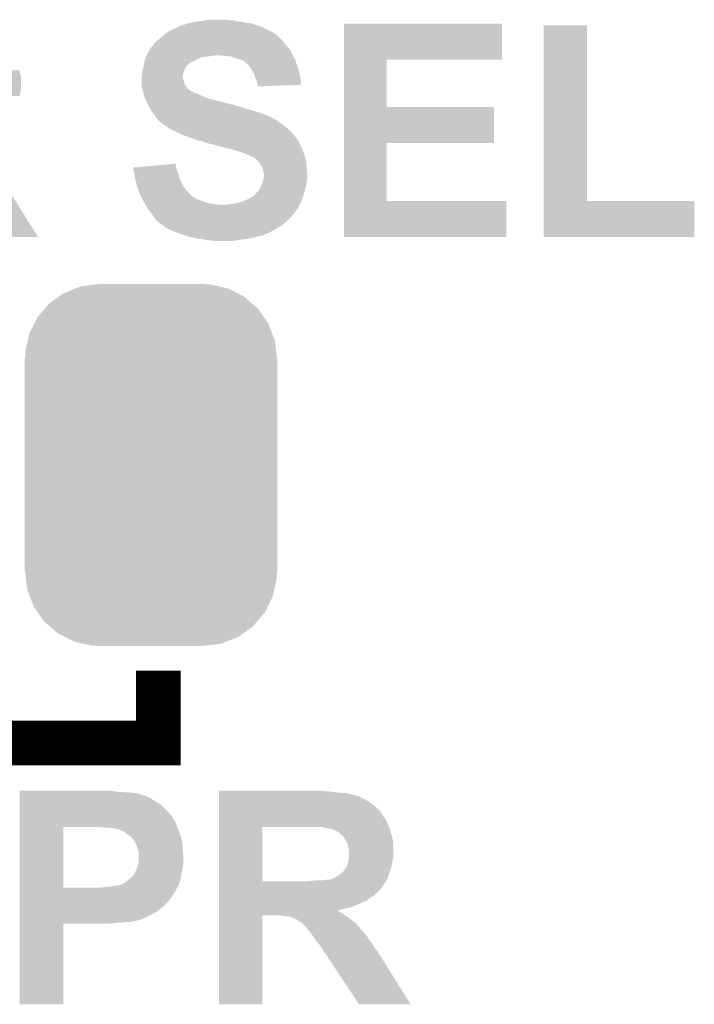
# Model space of a CAD drawing. Extents: x -1.3 to 24.2, y -3.9 to 53.4.
# Tile 11 of 51: x 12.8 to 15.9, y 6.7 to 11.2. Entities that reach past the tile are written whole.
import ezdxf

# ---------------------------------------------------------------- set-up
doc = ezdxf.new("R2010")
doc.units = 0
doc.layers.get('0').update_dxf_attribs({"linetype": 'CONTINUOUS'})
doc.layers.add('SKOLL-I_CLICK_V101_GTO', color=11, linetype='CONTINUOUS')
doc.layers.add('SKOLL-I_CLICK_V101_GTS', color=8, linetype='CONTINUOUS')

# ---------------------------------------------------------------- blocks, each defined once
blk = doc.blocks.new('CUSTOM_114')
for points in [[(-0.344522, 0.80667), (-0.319682, 0.816338), (0.351232, 0.80667), (0.308712, 0.816338)], [(-0.319682, 0.816338), (-0.251122, 0.82504), (0.308712, 0.816338), (0.27044, 0.82504)], [(-0.251122, 0.82504), (-0.23749, 0.82677), (0.27044, 0.82504), (0.23749, 0.82677)], [(-0.464512, 0.738408), (-0.420946, 0.769256), (0.460796, 0.738408), (0.425156, 0.769256)], [(-0.420946, 0.769256), (-0.396894, 0.786286), (0.425156, 0.769256), (0.391508, 0.786286)], [(-0.396894, 0.786286), (-0.344522, 0.80667), (0.391508, 0.786286), (0.351232, 0.80667)], [(-0.484594, 0.715032), (-0.464512, 0.738408), (0.4878, 0.715032), (0.460796, 0.738408)], [(-0.532704, 0.647234), (-0.5185, 0.67556), (0.535424, 0.647234), (0.515528, 0.67556)], [(-0.5185, 0.67556), (-0.484594, 0.715032), (0.515528, 0.67556), (0.4878, 0.715032)], [(-0.555636, 0.601496), (-0.532704, 0.647234), (0.55303, 0.601496), (0.535424, 0.647234)], [(-0.562694, 0.569912), (-0.555636, 0.601496), (0.565186, 0.569912), (0.55303, 0.601496)], [(-0.573704, 0.520636), (-0.562694, 0.569912), (0.571254, 0.520636), (0.565186, 0.569912)], [(-0.57531, 0.48768), (-0.573704, 0.520636), (0.57531, 0.48768), (0.571254, 0.520636)], [(-0.57658, -0.48768), (-0.57658, 0.48768), (0.57658, -0.48768), (0.57658, 0.48768)], [(-0.571252, -0.520636), (-0.57531, -0.48768), (0.573704, -0.520636), (0.57531, -0.48768)], [(-0.565186, -0.569912), (-0.571252, -0.520636), (0.562692, -0.569912), (0.573704, -0.520636)], [(-0.553028, -0.601496), (-0.565186, -0.569912), (0.555636, -0.601496), (0.562692, -0.569912)], [(-0.535424, -0.647234), (-0.553028, -0.601496), (0.532702, -0.647234), (0.555636, -0.601496)], [(-0.515526, -0.67556), (-0.535424, -0.647234), (0.5185, -0.67556), (0.532702, -0.647234)], [(-0.4878, -0.715032), (-0.515526, -0.67556), (0.484592, -0.715032), (0.5185, -0.67556)], [(-0.460794, -0.738408), (-0.4878, -0.715032), (0.464512, -0.738408), (0.484592, -0.715032)], [(-0.425156, -0.769256), (-0.460794, -0.738408), (0.420944, -0.769256), (0.464512, -0.738408)], [(-0.391506, -0.786286), (-0.425156, -0.769256), (0.396894, -0.786286), (0.420944, -0.769256)], [(-0.351232, -0.80667), (-0.391506, -0.786286), (0.34452, -0.80667), (0.396894, -0.786286)], [(-0.30871, -0.816338), (-0.351232, -0.80667), (0.319682, -0.816338), (0.34452, -0.80667)], [(-0.27044, -0.82504), (-0.30871, -0.816338), (0.25112, -0.82504), (0.319682, -0.816338)], [(-0.23749, -0.82677), (-0.27044, -0.82504), (0.23749, -0.82677), (0.25112, -0.82504)]]:
    blk.add_solid(points)

msp = doc.modelspace()

# ---------------------------------------------------------------- linework, layer by layer
at = {"layer": 'SKOLL-I_CLICK_V101_GTO', "const_width": 0.2032}
msp.add_lwpolyline([(11.684, 7.8486), (13.462, 7.8486), (13.462, 8.1788)], dxfattribs=at)
at = {"layer": 'SKOLL-I_CLICK_V101_GTO'}
for points in [[(13.53007, 11.10996), (13.54836, 11.117582), (13.95476, 11.10996), (13.939516, 11.117582)], [(13.54836, 11.117582), (13.5509, 11.12012), (13.939516, 11.117582), (13.93444, 11.12012)], [(13.5509, 11.12012), (13.550904, 11.120122), (13.93444, 11.12012), (13.934434, 11.120122)], [(13.550904, 11.120122), (13.561062, 11.1252), (13.934434, 11.120122), (13.9192, 11.1252)], [(13.561062, 11.1252), (13.56868, 11.127738), (13.9192, 11.1252), (13.911586, 11.127738)], [(13.56868, 11.127738), (13.589002, 11.132822), (13.911586, 11.127738), (13.896332, 11.132822)], [(13.589002, 11.132822), (13.595344, 11.135358), (13.896332, 11.132822), (13.888722, 11.135358)], [(13.595344, 11.135358), (13.601702, 11.1379), (13.888722, 11.135358), (13.873474, 11.1379)], [(13.601702, 11.1379), (13.62964, 11.14298), (13.873474, 11.1379), (13.843, 11.14298)], [(13.62964, 11.14298), (13.64615, 11.14552), (13.843, 11.14298), (13.822682, 11.14552)], [(13.64615, 11.14552), (13.66266, 11.14806), (13.822682, 11.14552), (13.813794, 11.14806)], [(13.66266, 11.14806), (13.68044, 11.1506), (13.813794, 11.14806), (13.804904, 11.1506)], [(13.68044, 11.1506), (13.698222, 11.15314), (13.784582, 11.1506), (13.769338, 11.15314)], [(14.310378, 10.97026), (14.31038, 11.135338), (15.031698, 10.97026), (15.03172, 11.135338)], [(14.31038, 11.135338), (14.310382, 11.13536), (15.03172, 11.135338), (14.310382, 11.13536)], [(15.222222, 10.3251), (15.22224, 11.127718), (15.420362, 10.3251), (15.42034, 11.127718)], [(15.22224, 11.127718), (15.222242, 11.12774), (15.42034, 11.127718), (15.222242, 11.12774)], [(13.465806, 11.064238), (13.46877, 11.066778), (14.02334, 11.064238), (14.018266, 11.066778)], [(13.46877, 11.066778), (13.474694, 11.071856), (14.018266, 11.066778), (14.015722, 11.071856)], [(13.474694, 11.071856), (13.4747, 11.07186), (14.015722, 11.071856), (14.015718, 11.07186)], [(13.4747, 11.07186), (13.492116, 11.0871), (14.015718, 11.07186), (13.997942, 11.0871)], [(13.492116, 11.0871), (13.49502, 11.08964), (13.997942, 11.0871), (13.993878, 11.08964)], [(13.49502, 11.08964), (13.510256, 11.099798), (13.993878, 11.08964), (13.97762, 11.099798)], [(13.510256, 11.099798), (13.51788, 11.10488), (13.97762, 11.099798), (13.966188, 11.10488)], [(13.51788, 11.10488), (13.53007, 11.10996), (13.966188, 11.10488), (13.95476, 11.10996)], [(13.423388, 11.015978), (13.42644, 11.021064), (14.063982, 11.015978), (14.059914, 11.021064)], [(13.42644, 11.021064), (13.426446, 11.023606), (14.059914, 11.021064), (14.05788, 11.023606)], [(13.426446, 11.023606), (13.431516, 11.028678), (14.05788, 11.023606), (14.053822, 11.028678)], [(13.431516, 11.028678), (13.43406, 11.031222), (14.053822, 11.028678), (14.05128, 11.031222)], [(13.43406, 11.031222), (13.439776, 11.03884), (14.05128, 11.031222), (14.043662, 11.03884)], [(13.439776, 11.03884), (13.441682, 11.04138), (14.043662, 11.03884), (14.041758, 11.04138)], [(13.441682, 11.04138), (13.45692, 11.05662), (14.041758, 11.04138), (14.030324, 11.05662)], [(13.45692, 11.05662), (13.45988, 11.059158), (14.030324, 11.05662), (14.02842, 11.059158)], [(13.45988, 11.059158), (13.465806, 11.064238), (14.02842, 11.059158), (14.02334, 11.064238)], [(13.403072, 10.97534), (13.406118, 10.982958), (13.64488, 10.97534), (13.667738, 10.982958)], [(13.406118, 10.982958), (13.407136, 10.9855), (13.667738, 10.982958), (13.6906, 10.9855)], [(13.407136, 10.9855), (13.40815, 10.98804), (13.6906, 10.9855), (13.70838, 10.98804)], [(13.40815, 10.98804), (13.409166, 10.99058), (13.70838, 10.98804), (13.723618, 10.99058)], [(13.409166, 10.99058), (13.4112, 10.995662), (14.076682, 10.99058), (14.07414, 10.995662)], [(13.4112, 10.995662), (13.423388, 11.015978), (14.07414, 10.995662), (14.063982, 11.015978)], [(13.7668, 10.98804), (13.736322, 10.99058), (14.077952, 10.98804), (14.076682, 10.99058)], [(13.792198, 10.9855), (13.7668, 10.98804), (14.079222, 10.9855), (14.077952, 10.98804)], [(13.81252, 10.97788), (13.792198, 10.9855), (14.083032, 10.97788), (14.079222, 10.9855)], [(13.8303, 10.9728), (13.81252, 10.97788), (14.085572, 10.9728), (14.083032, 10.97788)], [(13.392008, 10.929618), (13.395396, 10.944858), (13.58392, 10.929618), (13.594078, 10.944858)], [(13.395396, 10.944858), (13.396524, 10.94994), (13.594078, 10.944858), (13.6017, 10.94994)], [(13.396524, 10.94994), (13.397088, 10.952478), (13.6017, 10.94994), (13.604238, 10.952478)], [(13.397088, 10.952478), (13.399912, 10.96518), (13.604238, 10.952478), (13.624562, 10.96518)], [(13.399912, 10.96518), (13.401042, 10.970262), (13.624562, 10.96518), (13.634724, 10.970262)], [(13.401042, 10.970262), (13.403072, 10.97534), (13.634724, 10.970262), (13.64488, 10.97534)], [(13.845538, 10.96772), (13.8303, 10.9728), (14.088112, 10.96772), (14.085572, 10.9728)], [(13.850624, 10.965178), (13.845538, 10.96772), (14.089382, 10.965178), (14.088112, 10.96772)], [(13.855696, 10.962642), (13.850624, 10.965178), (14.090108, 10.962642), (14.089382, 10.965178)], [(13.87094, 10.9474), (13.855696, 10.962642), (14.09446, 10.9474), (14.090108, 10.962642)], [(13.876018, 10.942322), (13.87094, 10.9474), (14.096366, 10.942322), (14.09446, 10.9474)], [(13.886908, 10.927078), (13.876018, 10.942322), (14.10208, 10.927078), (14.096366, 10.942322)], [(14.310372, 10.75436), (14.310378, 10.970238), (14.505962, 10.75436), (14.50594, 10.970238)], [(14.310378, 10.970238), (14.310378, 10.97026), (14.50594, 10.970238), (15.031698, 10.97026)], [(12.62126, 10.901682), (12.609068, 10.922), (12.832542, 10.901682), (12.827, 10.922)], [(12.62431, 10.894058), (12.62126, 10.901682), (12.83462, 10.894058), (12.832542, 10.901682)], [(12.62634, 10.888978), (12.62431, 10.894058), (12.83462, 10.888978), (12.83462, 10.894058)], [(12.63142, 10.863578), (12.62634, 10.888978), (12.83462, 10.863578), (12.83462, 10.888978)], [(13.3858, 10.894062), (13.38834, 10.90676), (13.57376, 10.894062), (13.5763, 10.90676)], [(13.3858, 10.894058), (13.3858, 10.894062), (13.57376, 10.894058), (13.57376, 10.894062)], [(13.3858, 10.886436), (13.3858, 10.894058), (13.573762, 10.886436), (13.57376, 10.894058)], [(13.3858, 10.881358), (13.3858, 10.886436), (13.5763, 10.881358), (13.573762, 10.886436)], [(13.38834, 10.90676), (13.390154, 10.919458), (13.5763, 10.90676), (13.57884, 10.919458)], [(13.390154, 10.919458), (13.39088, 10.924538), (13.57884, 10.919458), (13.58138, 10.924538)], [(13.39088, 10.924538), (13.392008, 10.929618), (13.58138, 10.924538), (13.58392, 10.929618)], [(13.88872, 10.92454), (13.886908, 10.927078), (14.102644, 10.92454), (14.10208, 10.927078)], [(13.898878, 10.909304), (13.88872, 10.92454), (14.10603, 10.909304), (14.102644, 10.92454)], [(13.903958, 10.888982), (13.898878, 10.909304), (14.110546, 10.888982), (14.10603, 10.909304)], [(13.90777, 10.881358), (13.903958, 10.888982), (14.11224, 10.881358), (14.110546, 10.888982)], [(12.63142, 10.833098), (12.63142, 10.863578), (12.83462, 10.833098), (12.83462, 10.863578)], [(13.3858, 10.87374), (13.3858, 10.881358), (13.578838, 10.87374), (13.5763, 10.881358)], [(13.3858, 10.863578), (13.3858, 10.87374), (13.58138, 10.863578), (13.578838, 10.87374)], [(13.3858, 10.858502), (13.3858, 10.863578), (13.58392, 10.858502), (13.58138, 10.863578)], [(13.387706, 10.84326), (13.3858, 10.858502), (13.591542, 10.84326), (13.58392, 10.858502)], [(13.38834, 10.838182), (13.387706, 10.84326), (13.596622, 10.838182), (13.591542, 10.84326)], [(13.911578, 10.873742), (13.90777, 10.881358), (14.112996, 10.873742), (14.11224, 10.881358)], [(13.91412, 10.86104), (13.911578, 10.873742), (14.114254, 10.86104), (14.112996, 10.873742)], [(13.915392, 10.85596), (13.91412, 10.86104), (14.114756, 10.85596), (14.114254, 10.86104)], [(13.91666, 10.850882), (13.915392, 10.85596), (13.98236, 10.850882), (14.114756, 10.85596)], [(13.91666, 10.848362), (13.91666, 10.850882), (13.91666, 10.848362), (13.98236, 10.850882)], [(12.626338, 10.805158), (12.62888, 10.81786), (12.828522, 10.805158), (12.831064, 10.81786)], [(12.62888, 10.81786), (12.629726, 10.82294), (12.831064, 10.81786), (12.83208, 10.82294)], [(12.629726, 10.82294), (12.63142, 10.833098), (12.83208, 10.82294), (12.83462, 10.833098)], [(13.389792, 10.8331), (13.38834, 10.838182), (13.601706, 10.8331), (13.596622, 10.838182)], [(13.389794, 10.833094), (13.389792, 10.8331), (13.604246, 10.833094), (13.601706, 10.8331)], [(13.391244, 10.828018), (13.389794, 10.833094), (13.609324, 10.828018), (13.604246, 10.833094)], [(13.39197, 10.82548), (13.391244, 10.828018), (13.614402, 10.82548), (13.609324, 10.828018)], [(13.392696, 10.822938), (13.39197, 10.82548), (13.622024, 10.822938), (13.614402, 10.82548)], [(13.394146, 10.817858), (13.392696, 10.822938), (13.629642, 10.817858), (13.622024, 10.822938)], [(13.394872, 10.81532), (13.394146, 10.817858), (13.639802, 10.81532), (13.629642, 10.817858)], [(13.396322, 10.81024), (13.394872, 10.81532), (13.64996, 10.81024), (13.639802, 10.81532)], [(13.397774, 10.80516), (13.396322, 10.81024), (13.66266, 10.80516), (13.64996, 10.81024)], [(13.398498, 10.80262), (13.397774, 10.80516), (13.667742, 10.80262), (13.66266, 10.80516)], [(13.400676, 10.79754), (13.398498, 10.80262), (13.677902, 10.79754), (13.667742, 10.80262)], [(13.402852, 10.792462), (13.400676, 10.79754), (13.69314, 10.792462), (13.677902, 10.79754)], [(13.407208, 10.7823), (13.402852, 10.792462), (13.73378, 10.7823), (13.69314, 10.792462)], [(13.409386, 10.77722), (13.407208, 10.7823), (13.756638, 10.77722), (13.73378, 10.7823)], [(13.412652, 10.7696), (13.409386, 10.77722), (13.782042, 10.7696), (13.756638, 10.77722)], [(13.412652, 10.769598), (13.412652, 10.7696), (13.784584, 10.769598), (13.782042, 10.7696)], [(13.41374, 10.76706), (13.412652, 10.769598), (13.789664, 10.76706), (13.784584, 10.769598)], [(13.41374, 10.767058), (13.41374, 10.76706), (13.79729, 10.767058), (13.797282, 10.76706)], [(13.415126, 10.76452), (13.41374, 10.767058), (13.807442, 10.76452), (13.79729, 10.767058)], [(13.417896, 10.75944), (13.415126, 10.76452), (13.817602, 10.75944), (13.807442, 10.76452)], [(13.419284, 10.756898), (13.417896, 10.75944), (13.832842, 10.756898), (13.817602, 10.75944)], [(13.424824, 10.74674), (13.419284, 10.756898), (13.86332, 10.74674), (13.832842, 10.756898)], [(14.310368, 10.58926), (14.310372, 10.754338), (14.996138, 10.58926), (14.99616, 10.754338)], [(14.310372, 10.754338), (14.310372, 10.75436), (14.99616, 10.754338), (14.505962, 10.75436)], [(13.42898, 10.73912), (13.424824, 10.74674), (13.888086, 10.73912), (13.86332, 10.74674)], [(13.430504, 10.73658), (13.42898, 10.73912), (13.89634, 10.73658), (13.888086, 10.73912)], [(13.436598, 10.726422), (13.430504, 10.73658), (13.9319, 10.726422), (13.89634, 10.73658)], [(13.446758, 10.71626), (13.436598, 10.726422), (13.958318, 10.71626), (13.9319, 10.726422)], [(13.44803, 10.71372), (13.446758, 10.71626), (13.96492, 10.71372), (13.958318, 10.71626)], [(13.45184, 10.706102), (13.44803, 10.71372), (13.980156, 10.706102), (13.96492, 10.71372)], [(13.451842, 10.7061), (13.45184, 10.706102), (13.980158, 10.7061), (13.980156, 10.706102)], [(13.457558, 10.69848), (13.451842, 10.7061), (13.992864, 10.69848), (13.980158, 10.7061)], [(13.457562, 10.698474), (13.457558, 10.69848), (13.995406, 10.698474), (13.992864, 10.69848)], [(13.45946, 10.695942), (13.457562, 10.698474), (13.997938, 10.695942), (13.995406, 10.698474)], [(13.459462, 10.69594), (13.45946, 10.695942), (13.99794, 10.69594), (13.997938, 10.695942)], [(13.46454, 10.690862), (13.459462, 10.69594), (14.005556, 10.690862), (13.99794, 10.69594)], [(13.464544, 10.69086), (13.46454, 10.690862), (14.005558, 10.69086), (14.005556, 10.690862)], [(13.469614, 10.688322), (13.464544, 10.69086), (14.00979, 10.688322), (14.005558, 10.69086)], [(13.472154, 10.683254), (13.469614, 10.688322), (14.018238, 10.683254), (14.00979, 10.688322)], [(13.474694, 10.68324), (13.472154, 10.683254), (14.01826, 10.68324), (14.018238, 10.683254)], [(13.4874, 10.67308), (13.474694, 10.68324), (14.030452, 10.67308), (14.01826, 10.68324)], [(13.491212, 10.67054), (13.4874, 10.67308), (14.0335, 10.67054), (14.030452, 10.67308)], [(13.510264, 10.657838), (13.491212, 10.67054), (14.051282, 10.657838), (14.0335, 10.67054)], [(13.517878, 10.652762), (13.510264, 10.657838), (14.056358, 10.652762), (14.051282, 10.657838)], [(13.53566, 10.64514), (13.517878, 10.652762), (14.06398, 10.64514), (14.056358, 10.652762)], [(13.54582, 10.64006), (13.53566, 10.64514), (14.06906, 10.64006), (14.06398, 10.64514)], [(13.57122, 10.62736), (13.54582, 10.64006), (14.080174, 10.62736), (14.06906, 10.64006)], [(13.592552, 10.619742), (13.57122, 10.62736), (14.08684, 10.619742), (14.080174, 10.62736)], [(13.60678, 10.61466), (13.592552, 10.619742), (14.090652, 10.61466), (14.08684, 10.619742)], [(13.6271, 10.60704), (13.60678, 10.61466), (14.096366, 10.60704), (14.090652, 10.61466)], [(13.642338, 10.601962), (13.6271, 10.60704), (14.100174, 10.601962), (14.096366, 10.60704)], [(13.657578, 10.59942), (13.642338, 10.601962), (14.10208, 10.59942), (14.100174, 10.601962)], [(13.657584, 10.599418), (13.657578, 10.59942), (14.10208, 10.599418), (14.10208, 10.59942)], [(13.670278, 10.594342), (13.657584, 10.599418), (14.104618, 10.594342), (14.10208, 10.599418)], [(13.670294, 10.594338), (13.670278, 10.594342), (14.10462, 10.594338), (14.104618, 10.594342)], [(13.68044, 10.591798), (13.670294, 10.594338), (14.105468, 10.591798), (14.10462, 10.594338)], [(13.688058, 10.58926), (13.68044, 10.591798), (14.106314, 10.58926), (14.105468, 10.591798)], [(13.693136, 10.586722), (13.688058, 10.58926), (14.10716, 10.586722), (14.106314, 10.58926)], [(13.695678, 10.58672), (13.693136, 10.586722), (14.10716, 10.58672), (14.10716, 10.586722)], [(13.695688, 10.586718), (13.695678, 10.58672), (14.10716, 10.586718), (14.10716, 10.58672)], [(13.718542, 10.58164), (13.695688, 10.586718), (14.110208, 10.58164), (14.10716, 10.586718)], [(13.73632, 10.57656), (13.718542, 10.58164), (14.113256, 10.57656), (14.110208, 10.58164)], [(13.746484, 10.574018), (13.73632, 10.57656), (14.11478, 10.574018), (14.113256, 10.57656)], [(13.75664, 10.571478), (13.746484, 10.574018), (14.11587, 10.571478), (14.11478, 10.574018)], [(13.771878, 10.566402), (13.75664, 10.571478), (14.118046, 10.566402), (14.11587, 10.571478)], [(14.310362, 10.3251), (14.310368, 10.589238), (14.505962, 10.3251), (14.50594, 10.589238)], [(14.310368, 10.589238), (14.310368, 10.58926), (14.50594, 10.589238), (14.996138, 10.58926)], [(13.78712, 10.56386), (13.771878, 10.566402), (14.119134, 10.56386), (14.118046, 10.566402)], [(13.799818, 10.56132), (13.78712, 10.56386), (14.120224, 10.56132), (14.119134, 10.56386)], [(13.809978, 10.55624), (13.799818, 10.56132), (14.1224, 10.55624), (14.120224, 10.56132)], [(13.830298, 10.551162), (13.809978, 10.55624), (14.124094, 10.551162), (14.1224, 10.55624)], [(13.835378, 10.54862), (13.830298, 10.551162), (14.12494, 10.54862), (14.124094, 10.551162)], [(13.845538, 10.546082), (13.835378, 10.54862), (14.125786, 10.546082), (14.12494, 10.54862)], [(13.850616, 10.543542), (13.845538, 10.546082), (14.126634, 10.543542), (14.125786, 10.546082)], [(13.853156, 10.54354), (13.850616, 10.543542), (14.126634, 10.54354), (14.126634, 10.543542)], [(13.87094, 10.53592), (13.853156, 10.54354), (14.129174, 10.53592), (14.126634, 10.54354)], [(13.87602, 10.53338), (13.87094, 10.53592), (14.13002, 10.53338), (14.129174, 10.53592)], [(13.88618, 10.5283), (13.87602, 10.53338), (14.131544, 10.5283), (14.13002, 10.53338)], [(13.89888, 10.52322), (13.88618, 10.5283), (14.133068, 10.52322), (14.131544, 10.5283)], [(13.37531, 10.480038), (13.430512, 10.485116), (13.543282, 10.480038), (13.540742, 10.485116)], [(13.430512, 10.485116), (13.54074, 10.495256), (13.540742, 10.485116), (13.54074, 10.495256)], [(13.909038, 10.5156), (13.89888, 10.52322), (14.135354, 10.5156), (14.133068, 10.52322)], [(13.91666, 10.507978), (13.909038, 10.5156), (14.13764, 10.507978), (14.135354, 10.5156)], [(13.924278, 10.50036), (13.91666, 10.507978), (14.138276, 10.50036), (14.13764, 10.507978)], [(13.929358, 10.490204), (13.924278, 10.50036), (14.139122, 10.490204), (14.138276, 10.50036)], [(13.936976, 10.482582), (13.929358, 10.490204), (14.139758, 10.482582), (14.139122, 10.490204)], [(13.938248, 10.4775), (13.936976, 10.482582), (14.14018, 10.4775), (14.139758, 10.482582)], [(13.347722, 10.4775), (13.37531, 10.480038), (13.544008, 10.4775), (13.543282, 10.480038)], [(13.350252, 10.46226), (13.347722, 10.4775), (13.54836, 10.46226), (13.544008, 10.4775)], [(13.35278, 10.44702), (13.350252, 10.46226), (13.554076, 10.44702), (13.54836, 10.46226)], [(13.353704, 10.44194), (13.35278, 10.44702), (13.55598, 10.44194), (13.554076, 10.44702)], [(13.35786, 10.41908), (13.353704, 10.44194), (13.5636, 10.41908), (13.55598, 10.44194)], [(13.94206, 10.462262), (13.938248, 10.4775), (14.141354, 10.462262), (14.14018, 10.4775)], [(13.94206, 10.454644), (13.94206, 10.462262), (14.14194, 10.454644), (14.141354, 10.462262)], [(13.944598, 10.447022), (13.94206, 10.454644), (14.142526, 10.447022), (14.14194, 10.454644)], [(13.943012, 10.429238), (13.9446, 10.441942), (14.142718, 10.429238), (14.142718, 10.441942)], [(13.9446, 10.444482), (13.944598, 10.447022), (14.14272, 10.444482), (14.142526, 10.447022)], [(13.9446, 10.441942), (13.9446, 10.444482), (14.142718, 10.441942), (14.14272, 10.444482)], [(13.36548, 10.39368), (13.35786, 10.41908), (13.576302, 10.39368), (13.5636, 10.41908)], [(13.371576, 10.37336), (13.36548, 10.39368), (13.59154, 10.37336), (13.576302, 10.39368)], [(13.92936, 10.3886), (13.931536, 10.393678), (14.136116, 10.3886), (14.13764, 10.393678)], [(13.931536, 10.393678), (13.93698, 10.40638), (14.13764, 10.393678), (14.139454, 10.40638)], [(13.93698, 10.40638), (13.938672, 10.41146), (14.139454, 10.40638), (14.14018, 10.41146)], [(13.938672, 10.41146), (13.942058, 10.421616), (14.14018, 10.41146), (14.14018, 10.421616)], [(13.942058, 10.421616), (13.94206, 10.421622), (14.14018, 10.421616), (14.14018, 10.421622)], [(13.94206, 10.421622), (13.943012, 10.429238), (14.14018, 10.421622), (14.142718, 10.429238)], [(12.677136, 10.160008), (12.550906, 10.3505), (12.913316, 10.160008), (12.79398, 10.3505)], [(13.373098, 10.36828), (13.371576, 10.37336), (13.595986, 10.36828), (13.59154, 10.37336)], [(13.379874, 10.35304), (13.373098, 10.36828), (13.609318, 10.35304), (13.595986, 10.36828)], [(13.381002, 10.3505), (13.379874, 10.35304), (13.61186, 10.3505), (13.609318, 10.35304)], [(13.38326, 10.34542), (13.381002, 10.3505), (13.61948, 10.34542), (13.61186, 10.3505)], [(13.884144, 10.340338), (13.896344, 10.34796), (14.1224, 10.340338), (14.124478, 10.34796)], [(13.896344, 10.34796), (13.898884, 10.347968), (14.124478, 10.34796), (14.12448, 10.347968)], [(13.898884, 10.347968), (13.903962, 10.355582), (14.12448, 10.347968), (14.126556, 10.355582)], [(13.903962, 10.355582), (13.916658, 10.36828), (14.126556, 10.355582), (14.13002, 10.36828)], [(13.916658, 10.36828), (13.921742, 10.373364), (14.13002, 10.36828), (14.131544, 10.373364)], [(13.921742, 10.373364), (13.92936, 10.3886), (14.131544, 10.373364), (14.136116, 10.3886)], [(13.38707, 10.3378), (13.38326, 10.34542), (13.629642, 10.3378), (13.61948, 10.34542)], [(13.39088, 10.33018), (13.38707, 10.3378), (13.64742, 10.33018), (13.629642, 10.3378)], [(13.39342, 10.3251), (13.39088, 10.33018), (13.660966, 10.3251), (13.64742, 10.33018)], [(13.394872, 10.32256), (13.39342, 10.3251), (13.667738, 10.32256), (13.660966, 10.3251)], [(13.399226, 10.31494), (13.394872, 10.32256), (13.69314, 10.31494), (13.667738, 10.32256)], [(13.40213, 10.30986), (13.399226, 10.31494), (13.72108, 10.30986), (13.69314, 10.31494)], [(13.40358, 10.30732), (13.40213, 10.30986), (13.754098, 10.30732), (13.72108, 10.30986)], [(13.413738, 10.289542), (13.40358, 10.30732), (14.09723, 10.289542), (14.106928, 10.30732)], [(13.769342, 10.30732), (13.784578, 10.30986), (14.106928, 10.30732), (14.108314, 10.30986)], [(13.784578, 10.30986), (13.80744, 10.3124), (14.108314, 10.30986), (14.1097, 10.3124)], [(13.80744, 10.3124), (13.8303, 10.317482), (14.1097, 10.3124), (14.11201, 10.317482)], [(13.8303, 10.317482), (13.853158, 10.3251), (14.11201, 10.317482), (14.115472, 10.3251)], [(13.853158, 10.3251), (13.87602, 10.335262), (14.115472, 10.3251), (14.120092, 10.335262)], [(13.87602, 10.335262), (13.884144, 10.340338), (14.120092, 10.335262), (14.1224, 10.340338)], [(14.31036, 10.160022), (14.310362, 10.325078), (15.052018, 10.160022), (15.05204, 10.325078)], [(14.310362, 10.325078), (14.310362, 10.3251), (15.05204, 10.325078), (14.505962, 10.3251)], [(15.22222, 10.160022), (15.222222, 10.325078), (15.910538, 10.160022), (15.91056, 10.325078)], [(15.222222, 10.325078), (15.222222, 10.3251), (15.91056, 10.325078), (15.420362, 10.3251)], [(13.417804, 10.28446), (13.413738, 10.289542), (14.094458, 10.28446), (14.09723, 10.289542)], [(13.419836, 10.28192), (13.417804, 10.28446), (14.09192, 10.28192), (14.094458, 10.28446)], [(13.425932, 10.2743), (13.419836, 10.28192), (14.08684, 10.2743), (14.09192, 10.28192)], [(13.43406, 10.26414), (13.425932, 10.2743), (14.078372, 10.26414), (14.08684, 10.2743)], [(13.441678, 10.251442), (13.43406, 10.26414), (14.067792, 10.251442), (14.078372, 10.26414)], [(13.447398, 10.243818), (13.441678, 10.251442), (14.06144, 10.243818), (14.067792, 10.251442)], [(13.4493, 10.24128), (13.447398, 10.243818), (14.058538, 10.24128), (14.06144, 10.243818)], [(13.454378, 10.233664), (13.4493, 10.24128), (14.049834, 10.233664), (14.058538, 10.24128)], [(13.461996, 10.23112), (13.454378, 10.233664), (14.046926, 10.23112), (14.049834, 10.233664)], [(13.464534, 10.228586), (13.461996, 10.23112), (14.04403, 10.228586), (14.046926, 10.23112)], [(13.46454, 10.22605), (13.464534, 10.228586), (14.041132, 10.22605), (14.04403, 10.228586)], [(13.464554, 10.22604), (13.46454, 10.22605), (14.041122, 10.22604), (14.041132, 10.22605)], [(13.484862, 10.2108), (13.464554, 10.22604), (14.021526, 10.2108), (14.041122, 10.22604)], [(13.48893, 10.208258), (13.484862, 10.2108), (14.018258, 10.208258), (14.021526, 10.2108)], [(13.50518, 10.198102), (13.48893, 10.208258), (14.00133, 10.198102), (14.018258, 10.208258)], [(13.516614, 10.19302), (13.50518, 10.198102), (13.99286, 10.19302), (14.00133, 10.198102)], [(13.52804, 10.18794), (13.516614, 10.19302), (13.982698, 10.18794), (13.99286, 10.19302)], [(13.55344, 10.17778), (13.52804, 10.18794), (13.962376, 10.17778), (13.982698, 10.18794)], [(13.55346, 10.177774), (13.55344, 10.17778), (13.959834, 10.177774), (13.962376, 10.17778)], [(13.561062, 10.17524), (13.55346, 10.177774), (13.957294, 10.17524), (13.959834, 10.177774)], [(13.56108, 10.175234), (13.561062, 10.17524), (13.952214, 10.175234), (13.957294, 10.17524)], [(13.57631, 10.170158), (13.56108, 10.175234), (13.947134, 10.170158), (13.952214, 10.175234)], [(13.59916, 10.162542), (13.57631, 10.170158), (13.916668, 10.162542), (13.947134, 10.170158)], [(12.91332, 10.16), (12.677136, 10.160008), (12.91332, 10.16), (12.913316, 10.160008)], [(13.59917, 10.16254), (13.59916, 10.162542), (13.91666, 10.16254), (13.916668, 10.162542)], [(13.610606, 10.159998), (13.59917, 10.16254), (13.90396, 10.159998), (13.91666, 10.16254)], [(13.633454, 10.15492), (13.610606, 10.159998), (13.88872, 10.15492), (13.90396, 10.159998)], [(13.64488, 10.15238), (13.633454, 10.15492), (13.87348, 10.15238), (13.88872, 10.15492)], [(13.667738, 10.14984), (13.64488, 10.15238), (13.85443, 10.14984), (13.87348, 10.15238)], [(13.676628, 10.1473), (13.667738, 10.14984), (13.83538, 10.1473), (13.85443, 10.14984)], [(13.685516, 10.14476), (13.676628, 10.1473), (13.815058, 10.14476), (13.83538, 10.1473)], [(13.718538, 10.14222), (13.703298, 10.14476), (13.794738, 10.14222), (13.815058, 10.14476)], [(15.052018, 10.16), (14.31036, 10.160022), (15.052018, 10.16), (15.052018, 10.160022)], [(15.910538, 10.16), (15.22222, 10.160022), (15.910538, 10.16), (15.910538, 10.160022)], [(12.82956, 7.62508), (12.829562, 7.63016), (13.28166, 7.62508), (13.24102, 7.63016)], [(12.82956, 7.62254), (12.82956, 7.62508), (13.319758, 7.62254), (13.28166, 7.62508)], [(12.82956, 7.62), (12.82956, 7.62254), (13.355318, 7.62), (13.33754, 7.62254)], [(12.82956, 7.614916), (12.82956, 7.62), (13.380724, 7.614916), (13.355318, 7.62)], [(12.82956, 7.61238), (12.82956, 7.614916), (13.383266, 7.61238), (13.380724, 7.614916)], [(12.82956, 7.612378), (12.82956, 7.61238), (13.388344, 7.612378), (13.383266, 7.61238)], [(12.82956, 7.60984), (12.82956, 7.612378), (13.393422, 7.60984), (13.388344, 7.612378)], [(12.82956, 7.60476), (12.82956, 7.60984), (13.40866, 7.60476), (13.393422, 7.60984)], [(12.82956, 7.5946), (12.82956, 7.60476), (13.428978, 7.5946), (13.40866, 7.60476)], [(13.73888, 7.62762), (13.738882, 7.63016), (14.224002, 7.62762), (14.208762, 7.63016)], [(13.73888, 7.62254), (13.73888, 7.62762), (14.27734, 7.62254), (14.24178, 7.62762)], [(13.73888, 7.62), (13.73888, 7.62254), (14.315442, 7.62), (14.27734, 7.62254)], [(13.73888, 7.612378), (13.73888, 7.62), (14.351, 7.612378), (14.315442, 7.62)], [(13.73888, 7.6073), (13.73888, 7.612378), (14.36624, 7.6073), (14.351, 7.612378)], [(13.73888, 7.604756), (13.73888, 7.6073), (14.381484, 7.604756), (14.36624, 7.6073)], [(13.73888, 7.60222), (13.73888, 7.604756), (14.38402, 7.60222), (14.381484, 7.604756)], [(13.73888, 7.59714), (13.73888, 7.60222), (14.39164, 7.59714), (14.38402, 7.60222)], [(12.82956, 7.5819), (12.82956, 7.5946), (13.4493, 7.5819), (13.428978, 7.5946)], [(12.82956, 7.566658), (12.82956, 7.5819), (13.474702, 7.566658), (13.4493, 7.5819)], [(12.82956, 7.5438), (12.82956, 7.566658), (13.49756, 7.5438), (13.474702, 7.566658)], [(13.73888, 7.59206), (13.73888, 7.59714), (14.404342, 7.59206), (14.39164, 7.59714)], [(13.73888, 7.5819), (13.73888, 7.59206), (14.422122, 7.5819), (14.404342, 7.59206)], [(13.73888, 7.5692), (13.73888, 7.5819), (14.4399, 7.5692), (14.422122, 7.5819)], [(13.73888, 7.553962), (13.73888, 7.5692), (14.45768, 7.553962), (14.4399, 7.5692)], [(12.829558, 7.5184), (12.82956, 7.5438), (13.52042, 7.5184), (13.49756, 7.5438)], [(12.829558, 7.515856), (12.829558, 7.5184), (13.522962, 7.515856), (13.52042, 7.5184)], [(12.829558, 7.505698), (12.829558, 7.515856), (13.528042, 7.505698), (13.522962, 7.515856)], [(13.738878, 7.533638), (13.73888, 7.553962), (14.478002, 7.533638), (14.45768, 7.553962)], [(13.738878, 7.508238), (13.738878, 7.533638), (14.493242, 7.508238), (14.478002, 7.533638)], [(12.829558, 7.490458), (12.829558, 7.505698), (13.5382, 7.490458), (13.528042, 7.505698)], [(12.829558, 7.4803), (12.829558, 7.490458), (13.54328, 7.4803), (13.5382, 7.490458)], [(12.829558, 7.4676), (12.829558, 7.4803), (13.54836, 7.4676), (13.54328, 7.4803)], [(12.829558, 7.46506), (12.829558, 7.4676), (13.549284, 7.46506), (13.54836, 7.4676)], [(13.738878, 7.503156), (13.738878, 7.508238), (14.498322, 7.503156), (14.493242, 7.508238)], [(13.738878, 7.48284), (13.738878, 7.503156), (14.50848, 7.48284), (14.498322, 7.503156)], [(13.738878, 7.46506), (13.738878, 7.48284), (14.5161, 7.46506), (14.50848, 7.48284)], [(12.829552, 7.188222), (12.829558, 7.46504), (13.02766, 7.188222), (13.027662, 7.46504)], [(12.829558, 7.46504), (12.829558, 7.46506), (13.027662, 7.46504), (13.17498, 7.46506)], [(13.213082, 7.46252), (13.200382, 7.46506), (13.550208, 7.46252), (13.549284, 7.46506)], [(13.246102, 7.45998), (13.230862, 7.46252), (13.551132, 7.45998), (13.550208, 7.46252)], [(13.256264, 7.459978), (13.246102, 7.45998), (13.551132, 7.459978), (13.551132, 7.45998)], [(13.261344, 7.45744), (13.256264, 7.459978), (13.552056, 7.45744), (13.551132, 7.459978)], [(13.279122, 7.454898), (13.263882, 7.45744), (13.55298, 7.454898), (13.552056, 7.45744)], [(13.294362, 7.44728), (13.279122, 7.454898), (13.55575, 7.44728), (13.55298, 7.454898)], [(13.309602, 7.442196), (13.294362, 7.44728), (13.557598, 7.442196), (13.55575, 7.44728)], [(13.31214, 7.43966), (13.309602, 7.442196), (13.55852, 7.43966), (13.557598, 7.442196)], [(13.319764, 7.432038), (13.31214, 7.43966), (13.561062, 7.432038), (13.55852, 7.43966)], [(13.32992, 7.426958), (13.319764, 7.432038), (13.562754, 7.426958), (13.561062, 7.432038)], [(13.342622, 7.414258), (13.32992, 7.426958), (13.566988, 7.414258), (13.562754, 7.426958)], [(13.738872, 7.216162), (13.738878, 7.46504), (13.93698, 7.216162), (13.936982, 7.46504)], [(13.738878, 7.46504), (13.738878, 7.46506), (13.936982, 7.46504), (14.16304, 7.46506)], [(14.218922, 7.46252), (14.206222, 7.46506), (14.516948, 7.46252), (14.5161, 7.46506)], [(14.226544, 7.462518), (14.218922, 7.46252), (14.516948, 7.462518), (14.516948, 7.46252)], [(14.231624, 7.45998), (14.226544, 7.462518), (14.517794, 7.45998), (14.516948, 7.462518)], [(14.249402, 7.457438), (14.231624, 7.45998), (14.518642, 7.457438), (14.517794, 7.45998)], [(14.264642, 7.45236), (14.249402, 7.457438), (14.520334, 7.45236), (14.518642, 7.457438)], [(14.27734, 7.44474), (14.264642, 7.45236), (14.522874, 7.44474), (14.520334, 7.45236)], [(14.28242, 7.4422), (14.27734, 7.44474), (14.52372, 7.4422), (14.522874, 7.44474)], [(14.2875, 7.439658), (14.28242, 7.4422), (14.524484, 7.439658), (14.52372, 7.4422)], [(14.29512, 7.43204), (14.2875, 7.439658), (14.526768, 7.43204), (14.524484, 7.439658)], [(14.302742, 7.426954), (14.29512, 7.43204), (14.528294, 7.426954), (14.526768, 7.43204)], [(14.305294, 7.42188), (14.302742, 7.426954), (14.529816, 7.42188), (14.528294, 7.426954)], [(13.346686, 7.409178), (13.342622, 7.414258), (13.56868, 7.409178), (13.566988, 7.414258)], [(13.352782, 7.401558), (13.346686, 7.409178), (13.569698, 7.401558), (13.56868, 7.409178)], [(13.3604, 7.386318), (13.352782, 7.401558), (13.57173, 7.386318), (13.569698, 7.401558)], [(13.36548, 7.37108), (13.3604, 7.386318), (13.57376, 7.37108), (13.57173, 7.386318)], [(14.307824, 7.42187), (14.305294, 7.42188), (14.52982, 7.42187), (14.529816, 7.42188)], [(14.310868, 7.4168), (14.307824, 7.42187), (14.53134, 7.4168), (14.52982, 7.42187)], [(14.32306, 7.396482), (14.310868, 7.4168), (14.535034, 7.396482), (14.53134, 7.4168)], [(14.32611, 7.388858), (14.32306, 7.396482), (14.53642, 7.388858), (14.535034, 7.396482)], [(14.32814, 7.383778), (14.32611, 7.388858), (14.53642, 7.383778), (14.53642, 7.388858)], [(14.33068, 7.37108), (14.32814, 7.383778), (14.53642, 7.37108), (14.53642, 7.383778)], [(13.37056, 7.355838), (13.36548, 7.37108), (13.574714, 7.355838), (13.57376, 7.37108)], [(13.3731, 7.343138), (13.37056, 7.355838), (13.575508, 7.343138), (13.574714, 7.355838)], [(13.3731, 7.330442), (13.3731, 7.343138), (13.5763, 7.330442), (13.575508, 7.343138)], [(14.33322, 7.360918), (14.33068, 7.37108), (14.53642, 7.360918), (14.53642, 7.37108)], [(14.33322, 7.327898), (14.33322, 7.360918), (14.53642, 7.327898), (14.53642, 7.360918)], [(13.368018, 7.284718), (13.370558, 7.29742), (13.574712, 7.284718), (13.5763, 7.29742)], [(13.370558, 7.29742), (13.3731, 7.310118), (13.5763, 7.29742), (13.5763, 7.310118)], [(13.3731, 7.310118), (13.3731, 7.330442), (13.5763, 7.310118), (13.5763, 7.330442)], [(14.320518, 7.27964), (14.3256, 7.289798), (14.525336, 7.27964), (14.528106, 7.289798)], [(14.3256, 7.289798), (14.326234, 7.29234), (14.528106, 7.289798), (14.5288, 7.29234)], [(14.326234, 7.29234), (14.32814, 7.29996), (14.5288, 7.29234), (14.530324, 7.29996)], [(14.32814, 7.29996), (14.33068, 7.31266), (14.530324, 7.29996), (14.532864, 7.31266)], [(14.33068, 7.31266), (14.331526, 7.31774), (14.532864, 7.31266), (14.53388, 7.31774)], [(14.331526, 7.31774), (14.33322, 7.327898), (14.53388, 7.31774), (14.53642, 7.327898)], [(13.332458, 7.22884), (13.352774, 7.249154), (13.564062, 7.22884), (13.567754, 7.249154)], [(13.352774, 7.249154), (13.35278, 7.251694), (13.567754, 7.249154), (13.568216, 7.251694)], [(13.35278, 7.251694), (13.355316, 7.254238), (13.568216, 7.251694), (13.568678, 7.254238)], [(13.355316, 7.25424), (13.35786, 7.261858), (13.56868, 7.25424), (13.570372, 7.261858)], [(13.355316, 7.254238), (13.355316, 7.25424), (13.568678, 7.254238), (13.56868, 7.25424)], [(13.35786, 7.261858), (13.36294, 7.27202), (13.570372, 7.261858), (13.57263, 7.27202)], [(13.36294, 7.27202), (13.364972, 7.277102), (13.57263, 7.27202), (13.57376, 7.277102)], [(13.364972, 7.277102), (13.368018, 7.284718), (13.57376, 7.277102), (13.574712, 7.284718)], [(14.27734, 7.239), (14.29512, 7.2517), (14.512712, 7.239), (14.516946, 7.2517)], [(14.29512, 7.2517), (14.305278, 7.259318), (14.516946, 7.2517), (14.519486, 7.259318)], [(14.305278, 7.259318), (14.30909, 7.2644), (14.519486, 7.259318), (14.52118, 7.2644)], [(14.30909, 7.2644), (14.3129, 7.269478), (14.52118, 7.2644), (14.522564, 7.269478)], [(14.3129, 7.269478), (14.315434, 7.272014), (14.522564, 7.269478), (14.523256, 7.272014)], [(14.315434, 7.272014), (14.31544, 7.274554), (14.523256, 7.272014), (14.523948, 7.274554)], [(14.31544, 7.274554), (14.320518, 7.27964), (14.523948, 7.274554), (14.525336, 7.27964)], [(13.248638, 7.19328), (13.271498, 7.19836), (13.551748, 7.19328), (13.55457, 7.19836)], [(13.281656, 7.19836), (13.28927, 7.200898), (13.55457, 7.19836), (13.55598, 7.200898)], [(13.28927, 7.200898), (13.289276, 7.2009), (13.55598, 7.200898), (13.55598, 7.2009)], [(13.289276, 7.2009), (13.291814, 7.203434), (13.55598, 7.2009), (13.55674, 7.203434)], [(13.291814, 7.203434), (13.296896, 7.20344), (13.55674, 7.203434), (13.556742, 7.20344)], [(13.296896, 7.20344), (13.31214, 7.2136), (13.556742, 7.20344), (13.55979, 7.2136)], [(13.31214, 7.2136), (13.329068, 7.226298), (13.55979, 7.2136), (13.5636, 7.226298)], [(13.329068, 7.226298), (13.332458, 7.22884), (13.5636, 7.226298), (13.564062, 7.22884)], [(13.738872, 7.21614), (13.738872, 7.216162), (14.127482, 7.21614), (13.93698, 7.216162)], [(13.738872, 7.20344), (13.738872, 7.21614), (14.493242, 7.20344), (14.500648, 7.21614)], [(13.738872, 7.1882), (13.738872, 7.20344), (14.48308, 7.1882), (14.493242, 7.20344)], [(14.127482, 7.21614), (14.15796, 7.21868), (14.500648, 7.21614), (14.50213, 7.21868)], [(14.15796, 7.21868), (14.1859, 7.22122), (14.50213, 7.21868), (14.503612, 7.22122)], [(14.216378, 7.22122), (14.229078, 7.22376), (14.503612, 7.22122), (14.505094, 7.22376)], [(14.239238, 7.22376), (14.251938, 7.2263), (14.505094, 7.22376), (14.506576, 7.2263)], [(14.251938, 7.2263), (14.257016, 7.228838), (14.506576, 7.2263), (14.508056, 7.228838)], [(14.257016, 7.228838), (14.259556, 7.22884), (14.508056, 7.228838), (14.508056, 7.22884)], [(14.259556, 7.22884), (14.269712, 7.233918), (14.508056, 7.22884), (14.51102, 7.233918)], [(14.269712, 7.233918), (14.269718, 7.23392), (14.51102, 7.233918), (14.51102, 7.23392)], [(14.269718, 7.23392), (14.27734, 7.239), (14.51102, 7.23392), (14.512712, 7.239)], [(12.82955, 7.178034), (12.829552, 7.1882), (13.54328, 7.178034), (13.548926, 7.1882)], [(12.82955, 7.175494), (12.82955, 7.178034), (13.543276, 7.175494), (13.54328, 7.178034)], [(12.82955, 7.16788), (12.82955, 7.175494), (13.5382, 7.16788), (13.543276, 7.175494)], [(12.82955, 7.15772), (12.82955, 7.16788), (13.53058, 7.15772), (13.5382, 7.16788)], [(12.82955, 7.127238), (12.82955, 7.15772), (13.510258, 7.127238), (13.53058, 7.15772)], [(12.829552, 7.1882), (12.829552, 7.188222), (13.197842, 7.1882), (13.02766, 7.188222)], [(13.197842, 7.1882), (13.248638, 7.19328), (13.548926, 7.1882), (13.551748, 7.19328)], [(13.73887, 7.1755), (13.738872, 7.1882), (14.47292, 7.1755), (14.48308, 7.1882)], [(13.73887, 7.15772), (13.73887, 7.1755), (14.455138, 7.15772), (14.47292, 7.1755)], [(13.73887, 7.1501), (13.73887, 7.15772), (14.444978, 7.1501), (14.455138, 7.15772)], [(12.829548, 7.09676), (12.82955, 7.127238), (13.479778, 7.09676), (13.510258, 7.127238)], [(13.73887, 7.145018), (13.73887, 7.1501), (14.43482, 7.145018), (14.444978, 7.1501)], [(13.73887, 7.1374), (13.73887, 7.145018), (14.42466, 7.1374), (14.43482, 7.145018)], [(13.73887, 7.12724), (13.73887, 7.1374), (14.411958, 7.12724), (14.42466, 7.1374)], [(13.73887, 7.12216), (13.73887, 7.12724), (14.39672, 7.12216), (14.411958, 7.12724)], [(13.73887, 7.11454), (13.73887, 7.12216), (14.38148, 7.11454), (14.39672, 7.12216)], [(13.73887, 7.10692), (13.73887, 7.11454), (14.3637, 7.10692), (14.38148, 7.11454)], [(12.829548, 7.08152), (12.829548, 7.09676), (13.459456, 7.08152), (13.479778, 7.09676)], [(12.829548, 7.081514), (12.829548, 7.08152), (13.456914, 7.081514), (13.459456, 7.08152)], [(12.829548, 7.076438), (12.829548, 7.081514), (13.451836, 7.076438), (13.456914, 7.081514)], [(12.829548, 7.07136), (12.829548, 7.076438), (13.441682, 7.07136), (13.451836, 7.076438)], [(12.829548, 7.06374), (12.829548, 7.07136), (13.42898, 7.06374), (13.441682, 7.07136)], [(12.829548, 7.05612), (12.829548, 7.06374), (13.41374, 7.05612), (13.42898, 7.06374)], [(13.738868, 7.09422), (13.73887, 7.099302), (14.325602, 7.09422), (14.343382, 7.099302)], [(13.738868, 7.08406), (13.738868, 7.09422), (14.28008, 7.08406), (14.325602, 7.09422)], [(13.738868, 7.084054), (13.738868, 7.08406), (14.282426, 7.084054), (14.28008, 7.08406)], [(13.738868, 7.07644), (13.738868, 7.084054), (14.290044, 7.07644), (14.282426, 7.084054)], [(13.738868, 7.071358), (13.738868, 7.07644), (14.30274, 7.071358), (14.290044, 7.07644)], [(13.738868, 7.0612), (13.738868, 7.071358), (14.31544, 7.0612), (14.30274, 7.071358)], [(13.73887, 7.099302), (13.73887, 7.10692), (14.343382, 7.099302), (14.3637, 7.10692)], [(12.82954, 6.654822), (12.829548, 7.023078), (13.027638, 6.654822), (13.02766, 7.023078)], [(12.829548, 7.04088), (12.829548, 7.05612), (13.378178, 7.04088), (13.41374, 7.05612)], [(12.829548, 7.0358), (12.829548, 7.04088), (13.357858, 7.0358), (13.378178, 7.04088)], [(12.829548, 7.035794), (12.829548, 7.0358), (13.355314, 7.035794), (13.357858, 7.0358)], [(12.829548, 7.03326), (12.829548, 7.035794), (13.352774, 7.03326), (13.355314, 7.035794)], [(12.829548, 7.03072), (12.829548, 7.03326), (13.329918, 7.03072), (13.340078, 7.03326)], [(12.829548, 7.02818), (12.829548, 7.03072), (13.294358, 7.02818), (13.307058, 7.03072)], [(12.829548, 7.0231), (12.829548, 7.02818), (13.243558, 7.0231), (13.27912, 7.02818)], [(12.829548, 7.023078), (12.829548, 7.0231), (13.02766, 7.023078), (13.243558, 7.0231)], [(13.73886, 6.654822), (13.738868, 7.061178), (13.936958, 6.654822), (13.93698, 7.061178)], [(13.738868, 7.061178), (13.738868, 7.0612), (13.93698, 7.061178), (14.020798, 7.0612)], [(14.051278, 7.05612), (14.020798, 7.0612), (14.322552, 7.05612), (14.31544, 7.0612)], [(14.069058, 7.05358), (14.061436, 7.05612), (14.326108, 7.05358), (14.322552, 7.05612)], [(14.07414, 7.05104), (14.069058, 7.05358), (14.329664, 7.05104), (14.326108, 7.05358)], [(14.08684, 7.04596), (14.07414, 7.05104), (14.336776, 7.04596), (14.329664, 7.05104)], [(14.096998, 7.04088), (14.08684, 7.04596), (14.343888, 7.04088), (14.336776, 7.04596)], [(14.103776, 7.0358), (14.096998, 7.04088), (14.351, 7.0358), (14.343888, 7.04088)], [(14.10716, 7.033262), (14.103776, 7.0358), (14.353962, 7.033262), (14.351, 7.0358)], [(14.117316, 7.028182), (14.10716, 7.033262), (14.35989, 7.028182), (14.353962, 7.033262)], [(14.124938, 7.02056), (14.117316, 7.028182), (14.368782, 7.02056), (14.35989, 7.028182)], [(14.130018, 7.01548), (14.124938, 7.02056), (14.373136, 7.01548), (14.368782, 7.02056)], [(14.132554, 7.010414), (14.130018, 7.01548), (14.377478, 7.010414), (14.373136, 7.01548)], [(14.13509, 7.0104), (14.132554, 7.010414), (14.37749, 7.0104), (14.377478, 7.010414)], [(14.14018, 7.00278), (14.13509, 7.0104), (14.384018, 7.00278), (14.37749, 7.0104)], [(14.147798, 6.99516), (14.14018, 7.00278), (14.39164, 6.99516), (14.384018, 7.00278)], [(14.1478, 6.995158), (14.147798, 6.99516), (14.391642, 6.995158), (14.39164, 6.99516)], [(14.157326, 6.98246), (14.1478, 6.995158), (14.4018, 6.98246), (14.391642, 6.995158)], [(14.16304, 6.97484), (14.157326, 6.98246), (14.40815, 6.97484), (14.4018, 6.98246)], [(14.16812, 6.96722), (14.16304, 6.97484), (14.4145, 6.96722), (14.40815, 6.97484)], [(14.17828, 6.95198), (14.16812, 6.96722), (14.42466, 6.95198), (14.4145, 6.96722)], [(14.184376, 6.94436), (14.17828, 6.95198), (14.42974, 6.94436), (14.42466, 6.95198)], [(14.194538, 6.931658), (14.184376, 6.94436), (14.439902, 6.931658), (14.42974, 6.94436)], [(14.1986, 6.92658), (14.194538, 6.931658), (14.442442, 6.92658), (14.439902, 6.931658)], [(14.205372, 6.916422), (14.1986, 6.92658), (14.44752, 6.916422), (14.442442, 6.92658)], [(14.213838, 6.903722), (14.205372, 6.916422), (14.458104, 6.903722), (14.44752, 6.916422)], [(14.215112, 6.901178), (14.213838, 6.903722), (14.460222, 6.901178), (14.458104, 6.903722)], [(14.21892, 6.893562), (14.215112, 6.901178), (14.464574, 6.893562), (14.460222, 6.901178)], [(14.22654, 6.883402), (14.21892, 6.893562), (14.470378, 6.883402), (14.464574, 6.893562)], [(14.226544, 6.883398), (14.22654, 6.883402), (14.47038, 6.883398), (14.470378, 6.883402)], [(14.231618, 6.878322), (14.226544, 6.883398), (14.474008, 6.878322), (14.47038, 6.883398)], [(14.236696, 6.870706), (14.231618, 6.878322), (14.479448, 6.870706), (14.474008, 6.878322)], [(14.2367, 6.868166), (14.236696, 6.870706), (14.481262, 6.868166), (14.479448, 6.870706)], [(14.239238, 6.865622), (14.2367, 6.868166), (14.48308, 6.865622), (14.481262, 6.868166)], [(14.23924, 6.86562), (14.239238, 6.865622), (14.48308, 6.86562), (14.48308, 6.865622)], [(14.252706, 6.8453), (14.23924, 6.86562), (14.49578, 6.8453), (14.48308, 6.86562)], [(14.378936, 6.654808), (14.252706, 6.8453), (14.615116, 6.654808), (14.49578, 6.8453)], [(13.027638, 6.6548), (12.82954, 6.654822), (13.027638, 6.6548), (13.027638, 6.654822)], [(13.936958, 6.6548), (13.73886, 6.654822), (13.936958, 6.6548), (13.936958, 6.654822)], [(14.61512, 6.6548), (14.378936, 6.654808), (14.61512, 6.6548), (14.615116, 6.654808)]]:
    msp.add_solid(points, dxfattribs=at)

# ---------------------------------------------------------------- block references
at = {"layer": 'SKOLL-I_CLICK_V101_GTS'}
msp.add_blockref('CUSTOM_114', (13.42898, 9.1186), dxfattribs=at)

doc.saveas('drawing.dxf')
